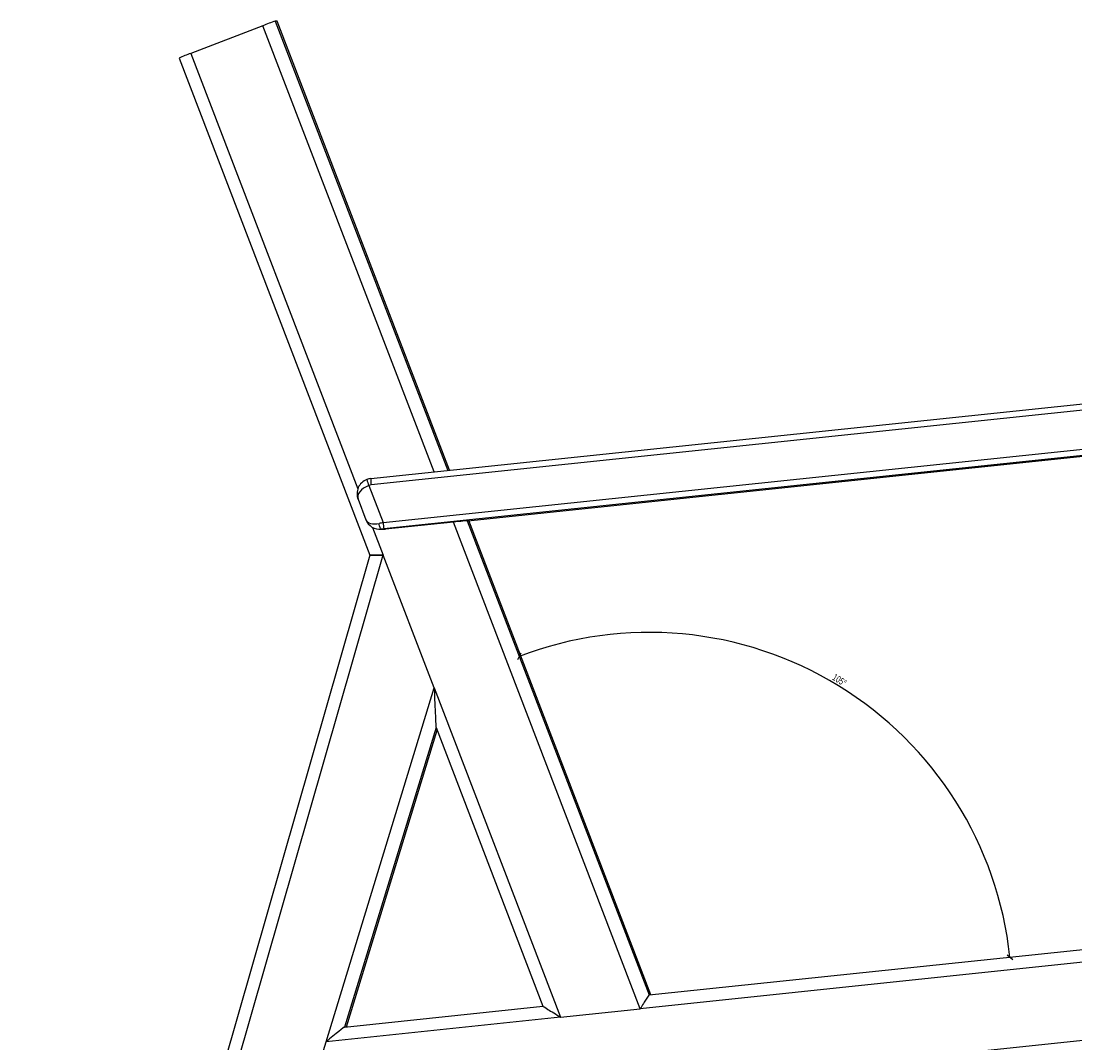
# Model space of a CAD drawing. Header units: millimetres. Extents: x 165 to 1968, y 82 to 1910.
# Tile 9 of 11: x 1118 to 1527, y 1512 to 1909. Entities that reach past the tile are written whole.
import ezdxf

# ---------------------------------------------------------------- set-up
doc = ezdxf.new("R2010")
doc.units = ezdxf.units.MM
doc.layers.add('LINHAS_LAYOUT', color=7, linetype='Continuous', lineweight=25)
doc.styles.add('SLDTEXTSTYLE0', font='TXT', dxfattribs={"width": 0.605})
doc.dimstyles.new('SLDDIMSTYLE0', dxfattribs={"dimtxt": 2.568319, "dimasz": 2, "dimexe": 0, "dimexo": 0.0625, "dimgap": 0.64208, "dimtad": 1, "dimdec": 1, "dimrnd": 1e-09, "dimzin": 12, "dimdsep": 46, "dimtxsty": 'SLDTEXTSTYLE0', "dimblk1": 'OBLIQUE', "dimblk2": 'OBLIQUE', "dimsah": 1, "dimcen": 0.09, "dimadec": 0, "dimazin": 3, "dimtfac": 1, "dimtdec": 1, "dimtofl": 0, "dimtmove": 0, "dimatfit": 3, "dimldrblk": 'OBLIQUE', "dimfxl": 0, "dimfrac": 2, "dimtolj": 1, "dimtzin": 12, "dimarcsym": 0})
doc.dimstyles.new('SLDDIMSTYLE2', dxfattribs={"dimtxt": 2.568319, "dimasz": 2, "dimexe": 0, "dimexo": 0.0625, "dimgap": 0.64208, "dimtad": 1, "dimdec": 4, "dimzin": 12, "dimdsep": 46, "dimtxsty": 'SLDTEXTSTYLE0', "dimblk1": 'OBLIQUE', "dimblk2": 'OBLIQUE', "dimsah": 1, "dimcen": 0.09, "dimazin": 3, "dimtfac": 1, "dimtofl": 0, "dimtmove": 0, "dimatfit": 3, "dimldrblk": 'OBLIQUE', "dimfxl": 0, "dimfrac": 2, "dimtolj": 1, "dimtzin": 12, "dimarcsym": 0})

# ---------------------------------------------------------------- blocks, each defined once
blk = doc.blocks.new('_OBLIQUE')
at = {"color": 0, "linetype": 'ByBlock', "lineweight": -2}
blk.add_line((-0.5, -0.5), (0.5, 0.5), dxfattribs=at)
blk = doc.blocks.new('_D_5')
at = {"layer": 'LINHAS_LAYOUT'}
for p, q in [((1852.65, 1541.27), (1852.65, 1213.88)), ((1119.03, 1231.76), (1119.03, 1213.88)), ((1852.65, 1214.88), (1119.03, 1214.88))]:
    blk.add_line(p, q, dxfattribs=at)
at = {"layer": 'LINHAS_LAYOUT', "xscale": 2, "yscale": 2, "rotation": 180.0000000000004}
blk.add_blockref('_OBLIQUE', (1119.03, 1214.88, -22.59), dxfattribs=at)
at = {"layer": 'LINHAS_LAYOUT', "xscale": 2, "yscale": 2}
blk.add_blockref('_OBLIQUE', (1852.65, 1214.88, -22.59), dxfattribs=at)
at = {"layer": 'LINHAS_LAYOUT', "insert": (1482.9, 1218.29), "char_height": 2.646, "attachment_point": 1, "style": 'SLDTEXTSTYLE0'}
blk.add_mtext('735', dxfattribs=at)
blk = doc.blocks.new('_D_6')
at = {"layer": 'LINHAS_LAYOUT'}
blk.add_arc((1361.64, 1530.85), 140.71, 6.0036, 110.9883, dxfattribs=at)
at = {"layer": 'LINHAS_LAYOUT', "xscale": 2, "yscale": 2}
for p, rotation in [((1311.24, 1662.22, -22.59), 200.5811532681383), ((1501.58, 1545.56, -22.59), 276.4107990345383)]:
    blk.add_blockref('_OBLIQUE', p, dxfattribs=dict(at, rotation=rotation))
at = {"layer": 'LINHAS_LAYOUT', "insert": (1433.84, 1655.63), "char_height": 2.646, "attachment_point": 1, "rotation": 328.496, "style": 'SLDTEXTSTYLE0'}
blk.add_mtext('105°', dxfattribs=at)

msp = doc.modelspace()

# ---------------------------------------------------------------- linework, layer by layer
at = {"color": 7, "linetype": 'Continuous', "lineweight": 25}
for p, q in [((1211.81545, 1906.99093), (1183.82508, 1896.23986)), ((1217.35299, 1908.78277), (1216.65499, 1908.78277)), ((1217.35299, 1908.78277), (1217.35621, 1908.78181)), ((1284.22958, 1734.46451), (1217.35621, 1908.78181)), ((1179.3313, 1894.44898), (1253.35318, 1701.4979)), ((1253.63618, 1731.24705), (1783.06732, 1786.92643)), ((1783.24123, 1784.44015), (1253.81008, 1728.76077)), ((1258.43972, 1714.16505), (1784.80821, 1769.5223)), ((1785.15661, 1767.03601), (1258.78814, 1711.67873)), ((1291.38825, 1714.88701), (1692.87925, 1757.11112)), ((1252.92218, 1728.5475), (1258.43972, 1714.16505)), ((1248.74234, 1723.23732), (1251.79032, 1715.29229)), ((1285.71987, 1714.34595), (1259.42651, 1711.58071)), ((1358.17696, 1525.47373), (1285.71987, 1714.34595)), ((1291.03926, 1714.88701), (1361.64244, 1530.84736)), ((1291.03926, 1714.88701), (1291.38825, 1714.88701)), ((1362.31609, 1530.9182), (1291.72644, 1714.92259)), ((1257.23735, 1711.54784), (1258.7997, 1711.54784)), ((1259.42651, 1711.58071), (1258.7997, 1711.54784)), ((1253.35312, 1701.4979), (1119.02794, 1232.76488)), ((1258.37988, 1701.4979), (1124.03292, 1232.68877)), ((1253.35604, 1701.4979), (1258.37988, 1701.4979)), ((1258.53399, 1701.4979), (1253.35604, 1701.4979)), ((1258.53399, 1701.4979), (1258.37988, 1701.4979)), ((1278.29099, 1649.99782), (1258.53399, 1701.4979)), ((1236.32789, 1512.65906), (1278.29099, 1649.99782)), ((1278.29099, 1649.99782), (1327.30763, 1522.22724)), ((1244.21245, 1518.49745), (1279.39004, 1633.62824)), ((1278.99516, 1634.65755), (1320.48136, 1526.51645)), ((1361.64244, 1530.84736), (1727.34565, 1569.30776)), ((1243.48828, 1518.42128), (1320.48059, 1526.51845)), ((1327.30763, 1522.22724), (1358.17696, 1525.47373)), ((1327.30763, 1522.22724), (1236.32789, 1512.65906)), ((1226.80506, 1481.4923), (1236.32789, 1512.65906))]:
    msp.add_line(p, q, dxfattribs=at)
at = {"color": 8, "linetype": 'Continuous', "lineweight": 25}
for p, q in [((1278.24331, 1733.83497), (1211.81545, 1906.99093)), ((1216.65499, 1908.78277), (1283.55593, 1734.3937)), ((1284.22684, 1734.46421), (1217.35299, 1908.78277)), ((1183.82508, 1896.23986), (1248.64814, 1727.26713)), ((1362.31335, 1530.91793), (1291.72373, 1714.9223)), ((1254.39656, 1712.28285), (1258.53399, 1701.4979)), ((1257.86019, 1711.58071), (1259.42651, 1711.58071)), ((1278.99987, 1634.64527), (1243.48828, 1518.42128)), ((1244.20944, 1518.49713), (1279.3884, 1633.63247)), ((1728.29926, 1564.39884), (1358.17696, 1525.47373)), ((1226.80506, 1481.4923), (1734.0419, 1534.83753))]:
    msp.add_line(p, q, dxfattribs=at)
at = {"color": 7, "linetype": 'Continuous', "lineweight": 25, "flags": 128}
msp.add_lwpolyline([(1257.86019, 1711.58071), (1257.72345, 1711.61227), (1257.58234, 1711.73029), (1257.44182, 1711.93065), (1257.30685, 1712.20626), (1257.18215, 1712.54744), (1257.07215, 1712.94214), (1256.98072, 1713.37648), (1256.91104, 1713.83514)], dxfattribs=at)
at = {"color": 7, "linetype": 'Continuous', "lineweight": 25}
for centre, radius, start, end in [((1253.19278, 1802.66695), 112.23002, 108.9996091, 111.6344371), ((1216.16752, 1808.55106), 93.46315, 110.2455924, 113.2114496), ((1254.26291, 1725.28662), 5.99329, 96.0024742, 111.010715), ((1269.84547, 1735.71401), 18.37816, 195.2453046, 202.9512278), ((1271.47864, 1731.24577), 17.84246, 179.995876, 188.0058815), ((1254.17556, 1725.2842), 3.49572, 96.0012105, 111.0109121), ((1276.72612, 1715.46003), 18.3322, 184.0507382, 191.9035974)]:
    msp.add_arc(centre, radius, start, end, dxfattribs=at)
for centre, major_axis, ratio, start_param, end_param in [((1254.38511, 1725.27994), (4.9788, -3.49104), 0.980119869, 2.558304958, 4.129101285), ((1254.38511, 1725.27994), (5.66432, 1.98385), 0.595151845, 3.159111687, 3.191701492), ((1257.35138, 1717.54784), (5.54067, 2.30656), 0.570165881, 3.092943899, 3.125533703), ((1257.35138, 1717.54784), (3.37498, 5.00706), 0.979546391, 2.520867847, 3.829864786), ((1258.64913, 1714.16504), (5.93764, 1.27395), 0.007237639, 1.604516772, 1.866316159), ((1285.89438, 1714.34593), (5.14785, 0.54077), 0.003523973, 0.033533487, 1.604329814), ((1258.91029, 1711.67873), (3.60349, 0.37854), 0.003523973, 1.604329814, 1.866129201), ((1278.46549, 1649.99781), (-0.53572, 15.34841), 0.011355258, 1.570399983, 3.14119631), ((1278.46549, 1649.99781), (-0.53572, 15.34841), 0.011355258, 1.570399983, 3.14119631), ((1358.35146, 1525.47372), (3.29315, 5.37308), 0.023610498, 0.014469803, 1.58526613), ((1327.48213, 1522.22724), (7.00082, -4.29078), 0.011106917, 3.123472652, 4.694268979), ((1236.5024, 1512.65906), (6.98771, 5.7616), 0.012258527, 0.014866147, 1.585662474)]:
    msp.add_ellipse(centre, major_axis=major_axis, ratio=ratio, start_param=start_param, end_param=end_param, dxfattribs=at)
at = {"color": 8, "linetype": 'Continuous', "lineweight": 25}
for centre, major_axis, ratio, start_param, end_param in [((1254.38511, 1725.27994), (5.66432, 1.98385), 0.595151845, 1.620905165, 3.159111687), ((1257.35138, 1717.54784), (5.54067, 2.30656), 0.570165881, 3.125533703, 4.401940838)]:
    msp.add_ellipse(centre, major_axis=major_axis, ratio=ratio, start_param=start_param, end_param=end_param, dxfattribs=at)

# ---------------------------------------------------------------- dimensions: what is measured, and where the dimension line sits
at = {"layer": 'LINHAS_LAYOUT'}
dim = msp.add_angular_dim_2l(base=(1435.17066, 1650.81562), line1=((1361.64243, 1530.84736), (1848.46919, 1582.04611)), line2=((1291.03926, 1714.88701), (1361.64243, 1530.84736)), dimstyle='SLDDIMSTYLE2', dxfattribs=at)
dim.commit()
dim.dimension.update_dxf_attribs({"geometry": '_D_6', "text_midpoint": (1435.17066, 1650.81562), "dimtype": 162})
dim = msp.add_linear_dim(base=(1119.02795, 1214.87561), p1=(1852.64778, 1542.26523), p2=(1119.02795, 1232.76488), dimstyle='SLDDIMSTYLE0', dxfattribs=at)
dim.commit()
dim.dimension.update_dxf_attribs({"geometry": '_D_5', "text_midpoint": (1485.83787, 1214.87561), "dimtype": 160})

doc.saveas('drawing.dxf')
